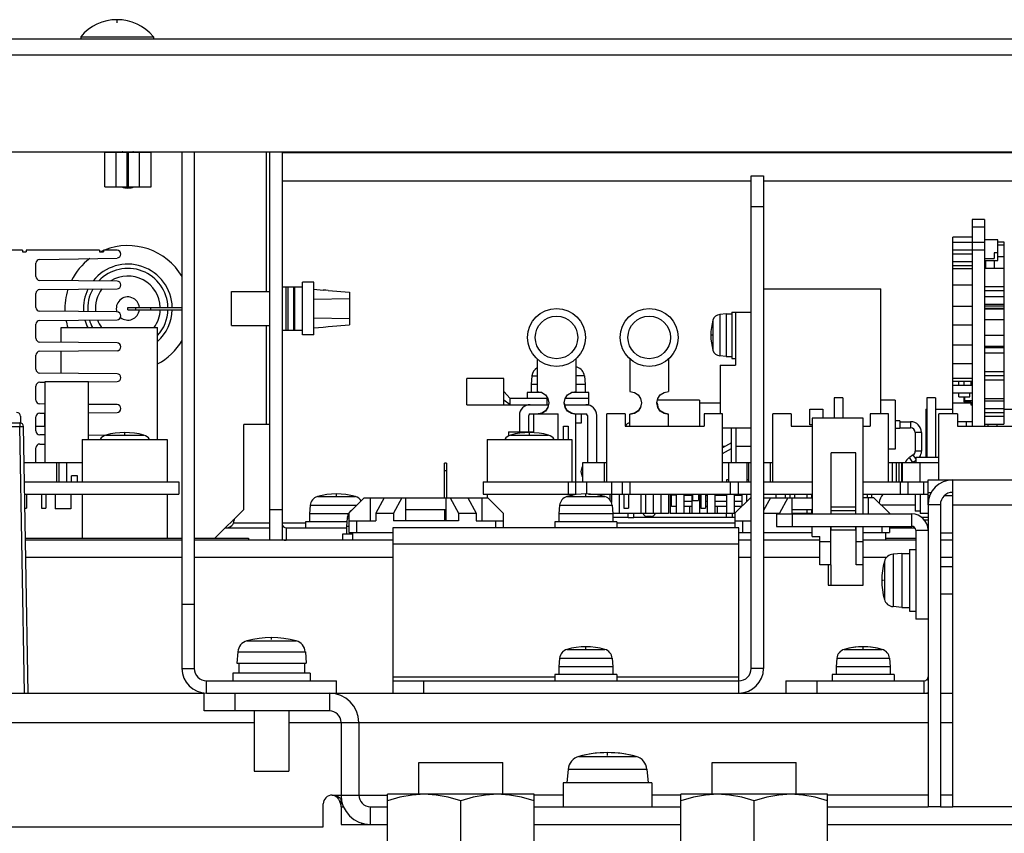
# Model space of a CAD drawing. Extents: x 29 to 422, y -226 to 287.
# Tile 39 of 63: x 170 to 183, y 67 to 78. Entities that reach past the tile are written whole.
import ezdxf

# ---------------------------------------------------------------- set-up
doc = ezdxf.new("R2010")
doc.units = 0
doc.header["$LTSCALE"] = 23.1
for name, color, linetype in [('ALL_AXIS', 7, 'CONTINUOUS'), ('ALL_CURVE', 7, 'CONTINUOUS'), ('ALL_FEATURES', 7, 'CONTINUOUS'), ('LAY0001', 7, 'CONTINUOUS'), ('LAY0002', 7, 'CONTINUOUS'), ('LAY0004', 7, 'CONTINUOUS'), ('LAY0006-1', 7, 'CONTINUOUS'), ('LAY0006-2', 7, 'CONTINUOUS')]:
    doc.layers.add(name, color=color, linetype=linetype)

msp = doc.modelspace()

# ---------------------------------------------------------------- linework, layer by layer
at = {"layer": 'ALL_AXIS', "color": 7, "linetype": 'CONTINUOUS'}
for p, q in [((174.43, 71.482), (174.42, 71.37)), ((174.37, 71.27), (174.37, 71.19)), ((174.5, 71.27), (174.37, 71.27)), ((174.42, 71.37), (174.42, 71.27)), ((174.45, 71.37), (174.42, 71.37)), ((180.77, 69.662), (180.76, 69.55)), ((181.451, 69.662), (181.46, 69.55)), ((180.76, 69.55), (180.76, 69.45)), ((181.46, 69.55), (180.76, 69.55)), ((181.46, 69.55), (181.46, 69.45)), ((180.71, 69.45), (180.71, 69.37)), ((181.51, 69.45), (180.71, 69.45)), ((181.51, 69.45), (181.51, 69.37)), ((177.291, 68.224), (177.275, 68.05)), ((178.31, 68.224), (178.325, 68.05)), ((177.225, 68.05), (177.225, 67.74)), ((178.375, 68.05), (177.225, 68.05)), ((178.375, 68.05), (178.375, 67.74))]:
    msp.add_line(p, q, dxfattribs=at)
at = {"layer": 'ALL_AXIS', "color": 9, "linetype": 'CONTINUOUS'}
for p, q in [((174.43, 71.482), (174.45, 71.482)), ((180.864, 69.776), (181.357, 69.776)), ((180.77, 69.662), (181.451, 69.662)), ((177.429, 68.39), (178.171, 68.39)), ((177.291, 68.224), (178.31, 68.224))]:
    msp.add_line(p, q, dxfattribs=at)
at = {"layer": 'ALL_AXIS', "color": 7, "linetype": 'CONTINUOUS'}
for centre, radius, start, end in [((174.56, 71.471), 0.13, 147.5906, 175), ((174.56, 71.471), 0.13, 124.6388, 142.5753), ((180.9, 69.651), 0.13, 105.8809, 175), ((181.11, 68.91), 0.9, 74.1191, 105.8809), ((181.321, 69.651), 0.13, 5, 74.1191), ((177.48, 68.207), 0.19, 105.3625, 175), ((177.8, 67.04), 1.4, 74.6375, 105.3625), ((178.121, 68.207), 0.19, 5, 74.6375)]:
    msp.add_arc(centre, radius, start, end, dxfattribs=at)
at = {"layer": 'ALL_CURVE', "color": 40, "linetype": 'CONTINUOUS'}
for p, q in [((181.11, 69.785), (181.11, 69.81)), ((177.8, 68.404), (177.8, 68.44))]:
    msp.add_line(p, q, dxfattribs=at)
for centre, radius, start, end in [((181.11, 68.91), 0.9, 76.5066, 103.4934), ((177.8, 67.04), 1.4, 76.9971, 103.0029)]:
    msp.add_arc(centre, radius, start, end, dxfattribs=at)
at = {"layer": 'ALL_FEATURES', "color": 9, "linetype": 'CONTINUOUS'}
for p, q in [((173.59, 76.21), (183.139, 76.21)), ((179.5, 71.14), (175.02, 71.14)), ((179.82, 69.53), (179.66, 69.53)), ((175.02, 69.42), (177.12, 69.42)), ((177.92, 69.42), (179.5, 69.42)), ((179.5, 69.21), (179.5, 69.37))]:
    msp.add_line(p, q, dxfattribs=at)
at = {"layer": 'ALL_FEATURES', "color": 7, "linetype": 'CONTINUOUS'}
for p, q in [((179.66, 69.53), (179.66, 75.91)), ((179.66, 75.91), (179.82, 75.91)), ((179.66, 75.51), (179.82, 75.51)), ((175.02, 71.35), (175.02, 69.21)), ((179.5, 71.35), (175.02, 71.35)), ((179.5, 69.37), (179.5, 71.35)), ((175.02, 69.37), (179.5, 69.37)), ((175.42, 69.37), (175.42, 69.21))]:
    msp.add_line(p, q, dxfattribs=at)
at = {"layer": 'ALL_FEATURES', "color": 3, "linetype": 'CONTINUOUS'}
for p, q in [((179.82, 75.91), (179.82, 69.53)), ((175.04, 69.21), (179.5, 69.21))]:
    msp.add_line(p, q, dxfattribs=at)
msp.add_arc((179.5, 69.53), 0.32, 270, 360, dxfattribs=at)
at = {"layer": 'ALL_FEATURES', "color": 7, "linetype": 'CONTINUOUS'}
msp.add_arc((179.5, 69.53), 0.16, 270, 360, dxfattribs=at)
at = {"layer": 'LAY0001', "color": 7, "linetype": 'CONTINUOUS'}
for p, q in [((205, 77.68), (137.9, 77.68)), ((137.69, 76.22), (205.21, 76.22))]:
    msp.add_line(p, q, dxfattribs=at)
at = {"layer": 'LAY0001', "color": 9, "linetype": 'CONTINUOUS'}
msp.add_line((204.911, 77.47), (137.99, 77.47), dxfattribs=at)
at = {"layer": 'LAY0002', "color": 7, "linetype": 'CONTINUOUS'}
for p, q in [((171.29, 75.765), (171.29, 76.215)), ((171.29, 76.215), (171.89, 76.215)), ((171.89, 75.765), (171.89, 76.215)), ((173.43, 71.19), (173.43, 76.22)), ((171.29, 75.765), (171.89, 75.765)), ((182.52, 75.345), (182.52, 72.665)), ((182.68, 75.345), (182.52, 75.345)), ((182.68, 75.345), (182.68, 72.665)), ((182.68, 75.245), (182.52, 75.245)), ((182.27, 74.745), (182.27, 75.115)), ((182.52, 75.115), (182.27, 75.115)), ((182.68, 75.045), (182.27, 75.045)), ((182.855, 75.08), (182.68, 75.08)), ((182.855, 74.81), (182.855, 75.08)), ((182.855, 75.055), (182.93, 75.055)), ((182.855, 75.015), (182.93, 75.015)), ((182.93, 75.055), (182.93, 72.695)), ((170.225, 74.945), (170.05, 74.945)), ((170.225, 74.945), (170.225, 74.925)), ((170.225, 74.925), (170.275, 74.925)), ((170.275, 74.945), (170.275, 74.925)), ((171.225, 74.945), (170.275, 74.945)), ((170.45, 74.827), (171.451, 74.844)), ((171.225, 74.945), (171.225, 74.925)), ((171.225, 74.925), (171.275, 74.925)), ((171.275, 74.945), (171.275, 74.925)), ((171.45, 74.945), (171.275, 74.945)), ((182.52, 74.945), (182.27, 74.945)), ((182.52, 74.895), (182.27, 74.895)), ((182.68, 74.84), (182.805, 74.84)), ((182.805, 74.91), (182.805, 74.84)), ((182.855, 74.91), (182.805, 74.91)), ((182.855, 74.865), (182.93, 74.865)), ((170.4, 74.605), (170.4, 74.777)), ((182.52, 74.795), (182.27, 74.795)), ((182.27, 72.825), (182.27, 74.745)), ((182.52, 74.745), (182.27, 74.745)), ((182.52, 74.706), (182.27, 74.706)), ((182.68, 74.81), (182.855, 74.81)), ((182.68, 74.715), (182.93, 74.715)), ((182.695, 74.81), (182.695, 74.715)), ((182.81, 74.715), (182.81, 74.81)), ((171.45, 74.546), (170.45, 74.555)), ((173.59, 74.47), (173.85, 74.47)), ((173.75, 73.91), (173.75, 74.47)), ((173.85, 73.85), (173.85, 74.53)), ((174, 74.53), (173.85, 74.53)), ((174, 73.85), (174, 74.53)), ((182.52, 74.491), (182.27, 74.491)), ((182.68, 74.475), (182.93, 74.475)), ((170.4, 74.205), (170.4, 74.386)), ((170.45, 74.436), (171.45, 74.445)), ((172.93, 73.97), (172.93, 74.41)), ((172.93, 74.41), (173.43, 74.41)), ((174, 74.44), (174.12, 74.43)), ((174.12, 74.43), (174.12, 74.43)), ((174.184, 74.424), (174.46, 74.4)), ((174.46, 74.4), (174.46, 73.98)), ((179.82, 74.445), (181.34, 74.445)), ((181.34, 72.825), (181.34, 74.445)), ((182.68, 74.425), (182.93, 74.425)), ((182.68, 74.345), (182.93, 74.345)), ((171.59, 74.175), (171.59, 74.205)), ((171.59, 74.205), (172.29, 74.205)), ((171.69, 74.205), (171.69, 74.175)), ((171.885, 74.205), (171.885, 74.175)), ((182.52, 74.215), (182.27, 74.215)), ((182.68, 74.245), (182.93, 74.245)), ((182.68, 74.225), (182.93, 74.225)), ((182.68, 74.195), (182.93, 74.195)), ((171.45, 74.146), (170.45, 74.155)), ((171.59, 74.175), (172.29, 74.175)), ((179.338, 74.12), (179.253, 74.113)), ((179.338, 74.12), (179.338, 73.57)), ((179.338, 74.12), (179.408, 74.12)), ((179.408, 74.145), (179.408, 73.545)), ((179.408, 74.145), (179.66, 74.145)), ((179.458, 74.145), (179.458, 73.455)), ((182.68, 74.187), (182.93, 74.187)), ((170.4, 73.805), (170.4, 73.986)), ((170.45, 74.036), (171.45, 74.045)), ((170.725, 73.752), (170.725, 73.945)), ((170.726, 73.945), (171.975, 73.945)), ((171.975, 72.495), (171.975, 73.945)), ((172.93, 73.97), (173.43, 73.97)), ((174, 73.94), (174.12, 73.951)), ((174.12, 73.951), (174.12, 73.951)), ((174.184, 73.956), (174.46, 73.98)), ((182.52, 73.975), (182.27, 73.975)), ((182.68, 74.047), (182.93, 74.047)), ((173.59, 73.91), (173.85, 73.91)), ((174, 73.85), (173.85, 73.85)), ((182.68, 73.844), (182.93, 73.844)), ((171.45, 73.746), (170.45, 73.755)), ((182.52, 73.715), (182.27, 73.715)), ((182.68, 73.704), (182.93, 73.704)), ((182.68, 73.685), (182.93, 73.685)), ((170.4, 73.405), (170.4, 73.586)), ((170.45, 73.636), (171.45, 73.645)), ((170.725, 73.352), (170.725, 73.638)), ((179.338, 73.57), (179.253, 73.578)), ((179.338, 73.57), (179.408, 73.57)), ((182.68, 73.615), (182.93, 73.615)), ((176.89, 73.536), (176.89, 73.117)), ((177.39, 73.536), (177.39, 73.117)), ((178.09, 73.536), (178.09, 73.117)), ((178.59, 73.536), (178.59, 73.117)), ((179.258, 73.455), (179.258, 72.825)), ((179.258, 73.455), (179.458, 73.455)), ((179.408, 73.545), (179.458, 73.545)), ((182.52, 73.475), (182.27, 73.475)), ((171.45, 73.346), (170.45, 73.355)), ((176.82, 73.317), (176.81, 73.205)), ((177.501, 73.317), (177.51, 73.205)), ((182.68, 73.375), (182.93, 73.375)), ((182.68, 73.325), (182.93, 73.325)), ((170.4, 73.005), (170.4, 73.186)), ((170.45, 73.236), (170.521, 73.236)), ((170.521, 72.195), (170.521, 73.245)), ((170.521, 73.245), (171.08, 73.245)), ((171.08, 72.495), (171.08, 73.245)), ((171.08, 73.241), (171.45, 73.245)), ((175.98, 72.945), (175.98, 73.285)), ((176.46, 73.285), (175.98, 73.285)), ((176.46, 72.945), (176.46, 73.285)), ((176.81, 73.205), (176.81, 73.105)), ((176.89, 73.205), (176.81, 73.205)), ((177.51, 73.205), (177.39, 73.205)), ((177.51, 73.205), (177.51, 73.105)), ((182.52, 73.284), (182.27, 73.284)), ((182.52, 73.246), (182.27, 73.246)), ((182.52, 73.195), (182.27, 73.195)), ((182.35, 73.195), (182.35, 73.246)), ((182.413, 73.246), (182.413, 73.195)), ((182.506, 73.246), (182.506, 73.195)), ((182.68, 73.265), (182.93, 73.265)), ((176.54, 73.025), (176.46, 73.115)), ((176.76, 73.105), (176.76, 73.025)), ((176.948, 73.105), (176.76, 73.105)), ((177.56, 73.105), (177.333, 73.105)), ((177.56, 72.945), (177.56, 73.105)), ((182.52, 73.095), (182.27, 73.095)), ((182.35, 73.045), (182.35, 73.095)), ((182.49, 73.045), (182.49, 73.095)), ((170.521, 72.954), (170.45, 72.955)), ((171.45, 72.946), (171.08, 72.949)), ((175.98, 72.945), (177.035, 72.945)), ((176.54, 72.945), (176.46, 73.002)), ((176.54, 72.945), (176.54, 73.025)), ((177.029, 73.025), (176.54, 73.025)), ((177.241, 72.968), (177.252, 72.915)), ((177.246, 72.945), (177.56, 72.945)), ((177.56, 73.025), (177.252, 73.025)), ((178.441, 72.968), (178.452, 72.915)), ((178.993, 73.003), (178.447, 73.003)), ((178.993, 73.003), (178.993, 72.665)), ((179.258, 72.965), (178.993, 72.965)), ((180.733, 73.035), (180.733, 72.77)), ((180.847, 73.035), (180.733, 73.035)), ((180.847, 73.035), (180.847, 72.77)), ((181.523, 73.003), (181.34, 73.003)), ((181.523, 73.003), (181.523, 72.368)), ((181.933, 73.035), (181.933, 72.265)), ((182.047, 73.035), (181.933, 73.035)), ((182.047, 73.035), (182.047, 72.265)), ((182.506, 72.965), (182.27, 72.965)), ((182.35, 73.045), (182.49, 73.045)), ((182.413, 73.045), (182.413, 72.981)), ((182.413, 72.981), (182.506, 72.981)), ((182.428, 72.995), (182.428, 73.045)), ((182.52, 72.995), (182.428, 72.995)), ((182.506, 72.981), (182.506, 72.945)), ((182.506, 72.945), (182.52, 72.945)), ((182.68, 73.025), (182.93, 73.025)), ((182.68, 72.995), (182.93, 72.995)), ((170.2, 72.795), (170.2, 72.709)), ((170.45, 72.836), (170.521, 72.836)), ((170.51, 72.825), (170.51, 72.665)), ((170.521, 72.825), (170.51, 72.825)), ((171.08, 72.841), (171.45, 72.845)), ((176.66, 72.805), (176.66, 72.595)), ((176.78, 72.595), (176.78, 72.805)), ((176.8, 72.825), (177.16, 72.825)), ((176.84, 72.825), (176.84, 72.595)), ((177.16, 72.495), (177.16, 72.825)), ((177.378, 72.825), (177.52, 72.825)), ((177.39, 71.785), (177.39, 72.823)), ((177.458, 72.825), (177.458, 72.705)), ((177.54, 72.805), (177.54, 72.195)), ((177.66, 72.195), (177.66, 72.805)), ((177.79, 71.945), (177.79, 72.825)), ((178.03, 72.825), (177.79, 72.825)), ((178.03, 72.825), (178.03, 72.665)), ((178.09, 72.665), (178.09, 72.823)), ((178.59, 72.665), (178.59, 72.823)), ((179.05, 72.825), (179.05, 72.665)), ((179.29, 72.825), (179.05, 72.825)), ((179.29, 71.945), (179.29, 72.825)), ((179.94, 71.945), (179.94, 72.825)), ((180.18, 72.825), (179.94, 72.825)), ((180.18, 72.825), (180.18, 72.665)), ((180.42, 72.685), (180.42, 72.885)), ((180.42, 72.885), (180.59, 72.885)), ((180.59, 72.885), (180.59, 72.77)), ((181.2, 72.825), (181.2, 72.665)), ((181.44, 72.825), (181.2, 72.825)), ((181.44, 71.945), (181.44, 72.825)), ((181.92, 72.885), (181.92, 72.265)), ((181.92, 72.885), (181.933, 72.885)), ((182.047, 72.885), (182.27, 72.885)), ((182.09, 71.97), (182.09, 72.825)), ((182.33, 72.825), (182.09, 72.825)), ((182.33, 72.825), (182.33, 72.665)), ((182.68, 72.895), (182.93, 72.895)), ((182.68, 72.845), (182.93, 72.845)), ((182.68, 72.795), (182.93, 72.795)), ((182.93, 72.885), (183.121, 72.885)), ((170.4, 72.605), (170.4, 72.786)), ((170.4, 72.665), (170.51, 72.665)), ((173.09, 71.59), (173.09, 72.69)), ((173.43, 72.69), (173.09, 72.69)), ((177.23, 72.495), (177.23, 72.669)), ((177.23, 72.669), (177.29, 72.669)), ((177.29, 72.669), (177.29, 72.495)), ((177.458, 72.705), (177.39, 72.705)), ((178.03, 72.665), (179.05, 72.665)), ((178.19, 72.665), (178.19, 72.669)), ((178.19, 72.669), (178.25, 72.669)), ((178.25, 72.669), (178.25, 72.665)), ((178.43, 72.665), (178.43, 72.669)), ((178.43, 72.669), (178.49, 72.669)), ((178.49, 72.669), (178.49, 72.665)), ((180.18, 72.665), (180.45, 72.665)), ((180.45, 72.685), (180.42, 72.685)), ((181.11, 72.665), (181.2, 72.665)), ((181.583, 72.735), (181.523, 72.735)), ((181.583, 72.735), (181.583, 72.635)), ((181.583, 72.725), (181.725, 72.725)), ((182.52, 72.725), (182.33, 72.725)), ((182.33, 72.665), (183.1, 72.665)), ((182.443, 72.725), (182.443, 72.665)), ((182.68, 72.695), (182.93, 72.695)), ((182.725, 72.695), (182.725, 72.665)), ((182.839, 72.695), (182.839, 72.665)), ((170.521, 72.554), (170.45, 72.555)), ((171.297, 72.547), (171.08, 72.549)), ((176.52, 72.595), (176.52, 72.539)), ((176.52, 72.595), (176.84, 72.595)), ((179.29, 72.645), (179.66, 72.645)), ((179.404, 72.195), (179.404, 72.645)), ((179.468, 72.195), (179.468, 72.645)), ((181.583, 72.635), (181.523, 72.635)), ((181.583, 72.645), (181.725, 72.645)), ((181.785, 72.585), (181.785, 72.345)), ((181.865, 72.585), (181.865, 72.345)), ((170.45, 72.436), (170.521, 72.436)), ((171, 72.495), (171, 71.945)), ((171, 72.495), (172.1, 72.495)), ((172.1, 72.495), (172.1, 71.945)), ((176.24, 72.495), (176.24, 71.945)), ((176.24, 72.495), (177.34, 72.495)), ((177.34, 72.495), (177.34, 71.945)), ((179.404, 72.451), (179.29, 72.385)), ((170.4, 72.195), (170.4, 72.386)), ((179.325, 72.405), (179.29, 72.405)), ((179.29, 72.312), (179.404, 72.377)), ((179.66, 72.405), (179.468, 72.405)), ((181.523, 72.368), (181.44, 72.368)), ((181.758, 72.295), (181.708, 72.262)), ((170.248, 72.195), (171, 72.195)), ((170.67, 71.945), (170.67, 72.195)), ((170.7, 71.945), (170.7, 72.195)), ((170.8, 71.945), (170.8, 72.195)), ((175.69, 71.74), (175.69, 72.19)), ((175.715, 72.19), (175.69, 72.19)), ((177.48, 71.945), (177.48, 72.195)), ((177.48, 72.195), (177.79, 72.195)), ((177.76, 71.945), (177.76, 72.195)), ((179.29, 72.195), (179.66, 72.195)), ((179.37, 71.945), (179.37, 72.195)), ((179.61, 71.945), (179.61, 72.195)), ((179.63, 71.945), (179.63, 72.195)), ((179.82, 72.195), (179.94, 72.195)), ((179.91, 71.945), (179.91, 72.195)), ((181.44, 72.195), (182.09, 72.195)), ((181.49, 71.945), (181.49, 72.195)), ((181.54, 71.945), (181.54, 72.195)), ((181.575, 71.945), (181.575, 72.195)), ((181.613, 71.945), (181.613, 72.195)), ((181.62, 71.945), (181.62, 72.195)), ((181.795, 72.224), (181.752, 72.195)), ((181.795, 72.195), (181.795, 72.265)), ((181.795, 72.265), (182.09, 72.265)), ((181.85, 71.945), (181.85, 72.195)), ((170.253, 71.945), (172.25, 71.945)), ((170.86, 71.945), (170.86, 72.025)), ((170.94, 72.025), (170.86, 72.025)), ((170.94, 71.945), (170.94, 72.025)), ((172.25, 71.945), (172.25, 71.785)), ((176.19, 71.945), (176.19, 71.785)), ((176.19, 71.945), (179.66, 71.945)), ((177.53, 71.945), (177.53, 71.79)), ((177.85, 71.945), (177.85, 71.677)), ((177.99, 71.945), (177.99, 71.785)), ((179.34, 71.971), (179.34, 71.945)), ((179.37, 71.971), (179.34, 71.971)), ((179.49, 71.945), (179.49, 71.785)), ((179.63, 71.971), (179.61, 71.971)), ((179.82, 71.945), (180.45, 71.945)), ((181.11, 71.945), (181.95, 71.945)), ((181.69, 71.945), (181.69, 71.785)), ((181.89, 71.945), (181.89, 71.785)), ((170.255, 71.785), (172.25, 71.785)), ((170.28, 71.785), (170.28, 71.605)), ((170.47, 71.785), (170.47, 71.605)), ((170.53, 71.785), (170.53, 71.605)), ((170.65, 71.785), (170.65, 71.595)), ((170.85, 71.785), (170.85, 71.595)), ((171, 71.785), (171, 71.215)), ((172.1, 71.785), (172.1, 71.215)), ((176.19, 71.785), (177.39, 71.785)), ((176.24, 71.785), (176.24, 71.74)), ((177.34, 71.785), (177.34, 71.765)), ((177.556, 71.785), (179.66, 71.785)), ((177.83, 71.785), (177.83, 71.711)), ((177.95, 71.785), (177.95, 71.535)), ((178.01, 71.785), (178.01, 71.605)), ((178.07, 71.785), (178.07, 71.605)), ((178.23, 71.785), (178.23, 71.535)), ((178.29, 71.785), (178.29, 71.535)), ((178.39, 71.785), (178.39, 71.535)), ((178.49, 71.785), (178.49, 71.535)), ((178.59, 71.785), (178.59, 71.535)), ((178.61, 71.785), (178.61, 71.535)), ((178.63, 71.626), (178.63, 71.775)), ((178.69, 71.775), (178.63, 71.775)), ((178.69, 71.785), (178.69, 71.535)), ((178.79, 71.785), (178.79, 71.535)), ((178.89, 71.785), (178.89, 71.535)), ((178.9, 71.785), (178.9, 71.705)), ((178.98, 71.785), (178.98, 71.705)), ((178.99, 71.785), (178.99, 71.535)), ((179.01, 71.785), (179.01, 71.605)), ((179.07, 71.785), (179.07, 71.605)), ((179.09, 71.785), (179.09, 71.535)), ((179.19, 71.785), (179.19, 71.535)), ((179.34, 71.785), (179.34, 71.535)), ((179.44, 71.785), (179.44, 71.535)), ((179.54, 71.785), (179.54, 71.63)), ((179.6, 71.785), (179.6, 71.69)), ((179.82, 71.785), (180.45, 71.785)), ((179.98, 71.785), (179.98, 71.74)), ((180.1, 71.785), (180.1, 71.74)), ((180.16, 71.785), (180.16, 71.74)), ((180.22, 71.785), (180.22, 71.74)), ((180.38, 71.785), (180.38, 71.74)), ((180.44, 71.785), (180.44, 71.74)), ((181.11, 71.785), (181.95, 71.785)), ((181.16, 71.785), (181.16, 71.74)), ((181.22, 71.785), (181.22, 71.74)), ((181.785, 71.785), (181.785, 71.565)), ((181.85, 71.785), (181.85, 71.535)), ((174.65, 71.74), (174.45, 71.54)), ((174.65, 71.74), (176.25, 71.74)), ((174.728, 71.74), (174.728, 71.44)), ((174.909, 71.74), (174.8, 71.54)), ((175.136, 71.74), (175.028, 71.54)), ((175.19, 71.44), (175.19, 71.74)), ((175.71, 71.44), (175.71, 71.74)), ((175.765, 71.74), (175.873, 71.54)), ((175.992, 71.74), (176.1, 71.54)), ((176.173, 71.74), (176.173, 71.44)), ((176.25, 71.74), (176.45, 71.54)), ((178.89, 71.768), (178.79, 71.768)), ((178.89, 71.692), (178.79, 71.692)), ((178.9, 71.705), (178.98, 71.705)), ((179.01, 71.768), (178.99, 71.768)), ((179.01, 71.692), (178.99, 71.692)), ((179.09, 71.768), (179.07, 71.768)), ((179.09, 71.692), (179.07, 71.692)), ((179.34, 71.768), (179.19, 71.768)), ((179.34, 71.692), (179.19, 71.692)), ((179.54, 71.768), (179.44, 71.768)), ((179.54, 71.692), (179.44, 71.692)), ((179.65, 71.74), (179.45, 71.54)), ((179.65, 71.74), (179.66, 71.74)), ((179.909, 71.74), (179.82, 71.577)), ((179.82, 71.74), (180.45, 71.74)), ((180.136, 71.74), (180.028, 71.54)), ((180.19, 71.53), (180.19, 71.74)), ((180.44, 71.768), (180.45, 71.768)), ((181.25, 71.74), (181.11, 71.74)), ((181.173, 71.74), (181.173, 71.53)), ((181.25, 71.74), (181.45, 71.54)), ((170.259, 71.605), (170.28, 71.605)), ((170.47, 71.605), (170.53, 71.605)), ((170.85, 71.595), (170.65, 71.595)), ((172.715, 71.215), (173.09, 71.59)), ((173.43, 71.59), (173.59, 71.59)), ((173.95, 71.642), (173.94, 71.53)), ((173.94, 71.53), (173.94, 71.43)), ((174.444, 71.53), (173.94, 71.53)), ((174.45, 71.54), (174.45, 71.29)), ((174.8, 71.54), (174.8, 71.44)), ((174.8, 71.54), (175.028, 71.54)), ((175.028, 71.54), (175.028, 71.44)), ((175.19, 71.59), (175.71, 71.59)), ((175.69, 71.59), (175.69, 71.44)), ((175.873, 71.54), (175.873, 71.44)), ((175.873, 71.54), (176.1, 71.54)), ((176.1, 71.54), (176.1, 71.44)), ((176.45, 71.54), (176.45, 71.35)), ((178.59, 71.535), (177.87, 71.535)), ((178.01, 71.605), (178.07, 71.605)), ((178.068, 71.485), (178.068, 71.535)), ((178.143, 71.485), (178.143, 71.535)), ((179.45, 71.535), (178.61, 71.535)), ((178.69, 71.626), (178.63, 71.626)), ((178.89, 71.626), (178.79, 71.626)), ((178.86, 71.626), (178.86, 71.535)), ((179.01, 71.626), (178.99, 71.626)), ((179.01, 71.605), (179.07, 71.605)), ((179.09, 71.626), (179.07, 71.626)), ((179.34, 71.626), (179.19, 71.626)), ((179.22, 71.626), (179.22, 71.535)), ((179.338, 71.535), (179.338, 71.485)), ((179.413, 71.535), (179.413, 71.485)), ((179.536, 71.626), (179.44, 71.626)), ((179.45, 71.54), (179.45, 71.35)), ((179.52, 71.626), (179.52, 71.61)), ((179.82, 71.54), (180.028, 71.54)), ((180.028, 71.54), (180.028, 71.53)), ((180.19, 71.59), (180.45, 71.59)), ((180.45, 71.535), (180.19, 71.535)), ((180.38, 71.59), (180.38, 71.535)), ((180.44, 71.59), (180.44, 71.535)), ((181.45, 71.54), (181.45, 71.53)), ((181.85, 71.565), (181.785, 71.565)), ((181.95, 71.535), (181.85, 71.535)), ((172.965, 71.465), (172.965, 71.45)), ((173.89, 71.43), (173.89, 71.35)), ((174.426, 71.43), (173.89, 71.43)), ((174.45, 71.44), (174.8, 71.44)), ((175.873, 71.44), (175.028, 71.44)), ((176.1, 71.44), (176.45, 71.44)), ((178.068, 71.485), (178.143, 71.485)), ((178.37, 71.497), (178.31, 71.497)), ((179.413, 71.485), (179.338, 71.485)), ((179.45, 71.44), (179.66, 71.44)), ((172.85, 71.35), (173.43, 71.35)), ((174.45, 71.29), (175.02, 71.29)), ((174.5, 71.29), (174.5, 71.19)), ((179.5, 71.29), (179.66, 71.29)), ((179.82, 71.29), (180.45, 71.29)), ((181.11, 71.29), (181.45, 71.29)), ((181.4, 71.29), (181.4, 71.19)), ((181.45, 71.37), (181.45, 71.29)), ((181.45, 71.35), (181.779, 71.35)), ((173.15, 71.215), (173.15, 71.19))]:
    msp.add_line(p, q, dxfattribs=at)
at = {"layer": 'LAY0002', "color": 9, "linetype": 'CONTINUOUS'}
for p, q in [((171.44, 75.765), (171.44, 76.215)), ((171.583, 75.765), (171.583, 76.215)), ((171.598, 75.765), (171.598, 76.215)), ((171.74, 75.765), (171.74, 76.215)), ((173.38, 76.22), (173.38, 74.41)), ((179.66, 75.84), (173.59, 75.84)), ((183.146, 75.84), (179.82, 75.84)), ((182.68, 74.945), (182.52, 74.945)), ((173.64, 73.91), (173.64, 74.47)), ((173.666, 73.91), (173.666, 74.47)), ((173.741, 73.91), (173.741, 74.47)), ((174, 74.31), (174.46, 74.32)), ((174, 74.07), (174.46, 74.06)), ((179.253, 74.113), (179.253, 73.578)), ((173.38, 73.97), (173.38, 72.69)), ((179.166, 74.041), (179.166, 73.649)), ((177.407, 73.431), (177.39, 73.431)), ((176.82, 73.317), (176.89, 73.317)), ((177.501, 73.317), (177.39, 73.317)), ((177.021, 72.945), (177.021, 73.025)), ((181.725, 72.725), (181.725, 72.645)), ((171.304, 72.551), (171.797, 72.551)), ((176.544, 72.551), (177.037, 72.551)), ((181.865, 72.585), (181.785, 72.585)), ((181.795, 72.238), (181.758, 72.295)), ((181.865, 72.345), (181.785, 72.345)), ((181.752, 72.195), (181.708, 72.262)), ((175.715, 72.09), (175.69, 72.09)), ((177.29, 71.945), (177.29, 71.785)), ((178.09, 71.945), (178.09, 71.785)), ((179.39, 71.945), (179.39, 71.785)), ((181.59, 71.945), (181.59, 71.785)), ((174.044, 71.756), (174.537, 71.756)), ((181.34, 71.65), (181.785, 71.65)), ((173.95, 71.642), (174.552, 71.642)), ((172.965, 71.45), (172.95, 71.45)), ((173.43, 71.41), (172.955, 71.41)), ((173.89, 71.41), (173.59, 71.41)), ((174.55, 71.44), (174.55, 71.29)), ((176.35, 71.44), (176.35, 71.35)), ((179.45, 71.41), (177.92, 71.41)), ((179.55, 71.44), (179.55, 71.29)), ((181.95, 71.45), (181.904, 71.45)), ((173.59, 71.358), (173.602, 71.368)), ((173.64, 71.35), (173.64, 71.19)), ((181.35, 71.37), (181.35, 71.29)), ((170.27, 70.97), (172.29, 70.97)), ((172.45, 70.97), (175.02, 70.97)), ((179.5, 70.97), (179.66, 70.97)), ((179.82, 70.97), (180.55, 70.97)), ((181.11, 70.97), (181.418, 70.97)), ((182.11, 70.97), (182.27, 70.97))]:
    msp.add_line(p, q, dxfattribs=at)
at = {"layer": 'LAY0002', "color": 3, "linetype": 'CONTINUOUS'}
for p, q in [((173.59, 76.22), (173.59, 71.19)), ((175.715, 72.19), (175.715, 71.74)), ((173.64, 71.35), (174.42, 71.35)), ((170.265, 71.215), (172.29, 71.215)), ((172.29, 71.19), (170.266, 71.19)), ((172.45, 71.215), (173.15, 71.215)), ((175.02, 71.19), (172.45, 71.19)), ((179.66, 71.19), (179.5, 71.19)), ((180.55, 71.19), (179.82, 71.19)), ((181.79, 71.19), (181.11, 71.19)), ((181.4, 71.215), (181.79, 71.215)), ((182.27, 71.19), (182.11, 71.19))]:
    msp.add_line(p, q, dxfattribs=at)
at = {"layer": 'LAY0002', "color": 40, "linetype": 'CONTINUOUS'}
for p, q in [((179.161, 73.845), (179.138, 73.845)), ((171.55, 72.56), (171.55, 72.585)), ((176.79, 72.56), (176.79, 72.585)), ((174.29, 71.765), (174.29, 71.79))]:
    msp.add_line(p, q, dxfattribs=at)
at = {"layer": 'LAY0002', "color": 4, "linetype": 'CONTINUOUS'}
for p, q in [((178.068, 71.485), (177.87, 71.485)), ((179.338, 71.485), (178.143, 71.485)), ((179.45, 71.485), (179.413, 71.485)), ((181.95, 71.485), (181.869, 71.485))]:
    msp.add_line(p, q, dxfattribs=at)
at = {"layer": 'LAY0002', "color": 7, "linetype": 'CONTINUOUS'}
for points in [[(174.184, 74.424), (174.153, 74.427), (174.12, 74.43)], [(174.12, 73.951), (174.153, 73.954), (174.184, 73.956)], [(176.89, 73.117), (176.948, 73.105), (176.996, 73.073), (177.029, 73.025), (177.04, 72.967)], [(177.24, 72.967), (177.252, 73.025), (177.284, 73.073), (177.333, 73.105), (177.39, 73.117)], [(178.09, 73.117), (178.148, 73.105), (178.196, 73.073), (178.229, 73.025), (178.24, 72.967)], [(178.44, 72.967), (178.452, 73.025), (178.484, 73.073), (178.533, 73.105), (178.59, 73.117)], [(177.039, 72.968), (177.029, 72.915), (176.996, 72.866), (176.948, 72.834), (176.903, 72.825)], [(177.04, 72.967), (177.029, 72.91), (176.996, 72.862), (176.948, 72.829), (176.927, 72.825)], [(177.39, 72.818), (177.333, 72.829), (177.284, 72.862), (177.252, 72.91), (177.24, 72.967)], [(178.239, 72.968), (178.229, 72.915), (178.196, 72.866), (178.148, 72.834), (178.09, 72.823)], [(178.24, 72.967), (178.229, 72.91), (178.196, 72.862), (178.148, 72.829), (178.09, 72.818)], [(178.59, 72.818), (178.533, 72.829), (178.484, 72.862), (178.452, 72.91), (178.44, 72.967)], [(177.39, 72.823), (177.333, 72.834), (177.284, 72.866), (177.252, 72.915)], [(178.59, 72.823), (178.533, 72.834), (178.484, 72.866), (178.452, 72.915)], [(178.264, 71.535), (178.267, 71.522), (178.285, 71.504), (178.31, 71.497)], [(178.37, 71.497), (178.395, 71.504), (178.414, 71.522), (178.417, 71.535)]]:
    msp.add_lwpolyline(points, dxfattribs=at)
for centre in [(177.14, 73.816), (178.34, 73.816)]:
    msp.add_circle(centre, 0.375, dxfattribs=at)
at = {"layer": 'LAY0002', "color": 9, "linetype": 'CONTINUOUS'}
for centre in [(177.14, 73.816), (178.34, 73.816)]:
    msp.add_circle(centre, 0.275, dxfattribs=at)
at = {"layer": 'LAY0002', "color": 7, "linetype": 'CONTINUOUS'}
for centre, radius, start, end in [((171.59, 75.99), 0.24, 105.685, 109.8142), ((171.59, 75.99), 0.24, 70.1858, 74.315), ((171.59, 75.99), 0.24, 250.1858, 289.8142), ((171.59, 74.19), 0.815, 30.5536, 111.8075), ((171.59, 74.19), 0.815, 127.2359, 153.6579), ((171.59, 74.19), 0.815, 112.8004, 115.3473), ((171.45, 74.895), 0.0504, 271, 90), ((170.45, 74.777), 0.05, 91, 180), ((171.59, 74.19), 0.575, 1.4948, 141.3448), ((171.59, 74.19), 0.52, 1.653, 136.3876), ((170.45, 74.605), 0.05, 180, 269.4791), ((171.45, 74.495), 0.0505, 270.5209, 89.4791), ((170.45, 74.386), 0.05, 90.5209, 180), ((171.59, 74.19), 0.815, 162.1845, 182.703), ((171.59, 74.19), 0.575, 154.0246, 184.0516), ((171.59, 74.19), 0.52, 151.0185, 184.5505), ((171.59, 74.19), 0.15, 5.7392, 197.5712), ((170.45, 74.205), 0.05, 180, 269.4791), ((171.45, 74.095), 0.0505, 270.5209, 89.4791), ((171.59, 74.19), 0.15, 230.2657, 354.2608), ((171.59, 74.19), 0.575, 312.0791, 358.5052), ((171.59, 74.19), 0.52, 317.9428, 358.347), ((179.262, 74.013), 0.1, 95, 163.743), ((170.45, 73.986), 0.05, 90.5209, 180), ((171.59, 74.19), 0.815, 190.7266, 197.5379), ((171.59, 74.19), 0.575, 195.0672, 205.285), ((171.59, 74.19), 0.52, 196.6574, 208.1111), ((179.838, 73.845), 0.7, 163.743, 196.257), ((170.45, 73.805), 0.05, 180, 269.4791), ((171.45, 73.695), 0.0505, 270.5209, 89.4791), ((171.59, 74.19), 0.815, 298.2538, 329.4464), ((170.45, 73.586), 0.05, 90.5209, 180), ((179.262, 73.677), 0.1, 196.257, 265), ((177.16, 72.565), 0.9, 74.1191, 75.1686), ((177.371, 73.306), 0.13, 5, 74.1191), ((170.45, 73.405), 0.05, 180, 269.4791), ((171.45, 73.295), 0.0505, 270.5209, 89.4791), ((176.95, 73.306), 0.13, 117.7389, 175), ((170.45, 73.186), 0.05, 90.5209, 180), ((170.45, 73.005), 0.05, 180, 269.4791), ((171.45, 72.895), 0.0505, 270.5209, 89.4791), ((176.8, 72.805), 0.14, 90, 180), ((177.52, 72.805), 0.14, 0, 90), ((170.15, 72.795), 0.05, 0, 90), ((170.45, 72.786), 0.05, 90.5209, 180), ((176.8, 72.805), 0.02, 90, 180), ((177.52, 72.805), 0.02, 0, 90), ((178.14, 72.585), 0.14, 110.9983, 143.1591), ((181.725, 72.585), 0.14, 0, 90), ((170.45, 72.605), 0.05, 180, 269.4791), ((171.34, 72.426), 0.13, 105.8809, 147.196), ((171.55, 71.685), 0.9, 74.1191, 105.8809), ((171.761, 72.426), 0.13, 32.804, 74.1191), ((176.58, 72.426), 0.13, 105.8809, 147.196), ((176.79, 71.685), 0.9, 74.1191, 105.8809), ((177.001, 72.426), 0.13, 32.804, 74.1191), ((181.725, 72.585), 0.06, 0, 90), ((170.45, 72.386), 0.05, 90.5209, 180), ((181.725, 72.345), 0.06, 303.3985, 360), ((181.725, 72.345), 0.14, 324.9178, 360), ((177.59, 72.078), 0.133, 112.7159, 114.1424), ((181.785, 72.145), 0.14, 123.3985, 158.9255), ((177.59, 72.078), 0.133, 147.7369, 212.2631), ((174.29, 70.89), 0.9, 74.1191, 105.8809), ((181.515, 71.65), 0.2, 137.2267, 173.8699), ((174.08, 71.631), 0.13, 105.8809, 175), ((174.501, 71.631), 0.13, 32.3639, 74.1191), ((172.865, 71.45), 0.1, 269.9999, 360), ((181.865, 71.45), 0.1, 319.371, 328.6863), ((173.64, 71.4), 0.21, 256.6556, 270)]:
    msp.add_arc(centre, radius, start, end, dxfattribs=at)
at = {"layer": 'LAY0002', "color": 9, "linetype": 'CONTINUOUS'}
for start, end in [(2.0467, 121.675), (142.8565, 185.7495), (324.1715, 357.9533), (200.6659, 215.7819)]:
    msp.add_arc((171.59, 74.19), 0.42, start, end, dxfattribs=at)
at = {"layer": 'LAY0002', "color": 3, "linetype": 'CONTINUOUS'}
msp.add_arc((173.64, 71.4), 0.05, 180, 270, dxfattribs=at)
at = {"layer": 'LAY0004', "color": 40, "linetype": 'CONTINUOUS'}
for p, q in [((171.45, 77.891), (171.45, 77.93)), ((177.52, 71.765), (177.52, 71.79)), ((181.375, 70.67), (181.35, 70.67)), ((173.45, 69.905), (173.45, 69.93)), ((177.52, 69.785), (177.52, 69.81))]:
    msp.add_line(p, q, dxfattribs=at)
at = {"layer": 'LAY0004', "color": 7, "linetype": 'CONTINUOUS'}
for p, q in [((170.98, 77.709), (170.98, 77.68)), ((170.98, 77.709), (171.92, 77.709)), ((171.92, 77.709), (171.92, 77.68)), ((172.29, 76.22), (172.29, 69.53)), ((180.45, 72.77), (180.45, 71.53)), ((181.11, 72.77), (180.45, 72.77)), ((181.11, 71.53), (181.11, 72.77)), ((180.695, 71.53), (180.695, 72.32)), ((181.015, 72.32), (180.695, 72.32)), ((181.015, 71.53), (181.015, 72.32)), ((181.95, 71.65), (181.95, 71.97)), ((181.95, 71.81), (181.993, 71.81)), ((182.11, 71.65), (181.95, 71.65)), ((182.11, 71.65), (182.11, 67.74)), ((177.18, 71.642), (177.17, 71.53)), ((177.17, 71.53), (177.17, 71.43)), ((177.87, 71.53), (177.17, 71.53)), ((177.861, 71.642), (177.87, 71.53)), ((177.87, 71.53), (177.87, 71.43)), ((179.99, 71.53), (179.99, 71.37)), ((181.015, 71.62), (180.695, 71.62)), ((181.015, 71.57), (180.695, 71.57)), ((177.12, 71.43), (177.12, 71.35)), ((177.92, 71.43), (177.12, 71.43)), ((177.92, 71.43), (177.92, 71.35)), ((179.99, 71.37), (181.74, 71.37)), ((180.45, 71.24), (180.45, 71.37)), ((180.69, 70.87), (180.69, 71.37)), ((180.695, 71.32), (180.695, 71.37)), ((181.015, 71.32), (180.695, 71.32)), ((181.015, 71.32), (181.015, 71.37)), ((181.02, 70.87), (181.02, 71.37)), ((181.11, 70.61), (181.11, 71.37)), ((181.79, 71.32), (181.79, 70.17)), ((180.45, 71.24), (180.55, 71.24)), ((180.55, 70.87), (180.55, 71.24)), ((180.69, 71.17), (180.55, 71.17)), ((181.11, 71.17), (181.02, 71.17)), ((181.61, 71.02), (181.498, 71.01)), ((181.61, 71.02), (181.61, 70.32)), ((181.61, 71.02), (181.71, 71.02)), ((181.71, 71.07), (181.71, 70.27)), ((181.71, 71.07), (181.79, 71.07)), ((180.69, 70.87), (180.55, 70.87)), ((180.655, 70.87), (180.655, 70.61)), ((181.11, 70.87), (181.02, 70.87)), ((182.27, 70.847), (182.11, 70.847)), ((180.656, 70.61), (181.11, 70.61)), ((182.27, 70.493), (182.11, 70.493)), ((172.45, 70.36), (172.29, 70.36)), ((181.61, 70.32), (181.498, 70.33)), ((181.61, 70.32), (181.71, 70.32)), ((181.71, 70.27), (181.79, 70.27)), ((181.95, 70.17), (181.79, 70.17)), ((173.013, 69.746), (173, 69.6)), ((173.888, 69.746), (173.9, 69.6)), ((177.18, 69.662), (177.17, 69.55)), ((177.861, 69.662), (177.87, 69.55)), ((173.001, 69.6), (173.9, 69.6)), ((173.025, 69.6), (173.025, 69.47)), ((173.875, 69.6), (173.875, 69.47)), ((177.17, 69.55), (177.17, 69.45)), ((177.87, 69.55), (177.17, 69.55)), ((177.87, 69.55), (177.87, 69.45)), ((172.95, 69.47), (172.95, 69.37)), ((173.95, 69.47), (172.95, 69.47)), ((173.95, 69.47), (173.95, 69.37)), ((174.29, 69.21), (174.29, 69.37)), ((177.12, 69.45), (177.12, 69.37)), ((177.92, 69.45), (177.12, 69.45)), ((177.92, 69.45), (177.92, 69.37)), ((180.11, 69.37), (180.11, 69.21)), ((180.51, 69.37), (180.51, 69.21)), ((172.61, 69.21), (172.68, 69.21)), ((174.2, 69.21), (174.29, 69.21)), ((180.11, 69.21), (181.9, 69.21)), ((173.226, 68.98), (173.226, 68.2)), ((173.674, 68.98), (173.674, 68.2)), ((173.227, 68.2), (173.674, 68.2)), ((182.11, 67.74), (181.95, 67.74))]:
    msp.add_line(p, q, dxfattribs=at)
at = {"layer": 'LAY0004', "color": 3, "linetype": 'CONTINUOUS'}
for p, q in [((172.45, 76.22), (172.45, 69.53)), ((181.95, 71.97), (201.72, 71.97)), ((182.27, 67.74), (182.27, 71.97)), ((181.95, 71.65), (181.95, 67.74)), ((179.99, 71.53), (181.74, 71.53)), ((172.61, 69.37), (174.29, 69.37)), ((180.11, 69.37), (181.9, 69.37)), ((184.25, 67.74), (182.27, 67.74))]:
    msp.add_line(p, q, dxfattribs=at)
at = {"layer": 'LAY0004', "color": 9, "linetype": 'CONTINUOUS'}
for p, q in [((182.19, 71.97), (182.19, 71.959)), ((177.274, 71.756), (177.767, 71.756)), ((181.971, 71.763), (181.95, 71.763)), ((182.27, 71.763), (182.157, 71.763)), ((182.27, 71.65), (201.63, 71.65)), ((177.18, 71.642), (177.861, 71.642)), ((180.19, 71.53), (180.19, 71.37)), ((181.74, 71.37), (181.74, 71.53)), ((181.79, 71.32), (181.95, 71.32)), ((182.11, 71.284), (182.27, 71.284)), ((181.498, 71.01), (181.498, 70.33)), ((181.385, 70.916), (181.385, 70.424)), ((180.69, 70.87), (180.69, 70.61)), ((173.13, 69.887), (173.771, 69.887)), ((173.013, 69.746), (173.888, 69.746)), ((177.274, 69.776), (177.767, 69.776)), ((177.18, 69.662), (177.861, 69.662)), ((172.29, 69.53), (172.45, 69.53)), ((172.61, 69.21), (172.61, 69.37)), ((181.9, 69.21), (181.9, 69.37)), ((181.939, 69.388), (181.95, 69.378))]:
    msp.add_line(p, q, dxfattribs=at)
at = {"layer": 'LAY0004', "color": 7, "linetype": 'CONTINUOUS'}
for centre, radius, start, end in [((171.45, 77.32), 0.61, 39.6019, 140.3981), ((177.52, 70.89), 0.9, 74.1191, 105.8809), ((182.27, 71.65), 0.16, 90, 180), ((177.31, 71.631), 0.13, 105.8809, 175), ((177.731, 71.631), 0.13, 5, 74.1191), ((181.74, 71.32), 0.05, 0, 90), ((181.51, 70.881), 0.13, 95, 164.1191), ((182.25, 70.67), 0.9, 164.1191, 195.8809), ((181.51, 70.46), 0.13, 195.8809, 265), ((173.173, 69.732), 0.16, 105.494, 175), ((173.45, 68.73), 1.2, 74.506, 105.494), ((173.728, 69.732), 0.16, 5, 74.506), ((177.31, 69.651), 0.13, 105.8809, 175), ((177.52, 68.91), 0.9, 74.1191, 105.8809), ((177.731, 69.651), 0.13, 5, 74.1191), ((172.61, 69.53), 0.32, 180, 270), ((181.9, 69.42), 0.21, 270, 283.8253)]:
    msp.add_arc(centre, radius, start, end, dxfattribs=at)
at = {"layer": 'LAY0004', "color": 3, "linetype": 'CONTINUOUS'}
for centre, radius, start, end in [((182.27, 71.65), 0.32, 90, 180), ((181.74, 71.32), 0.21, 0, 90), ((172.61, 69.53), 0.16, 180, 270), ((181.9, 69.42), 0.05, 270, 360)]:
    msp.add_arc(centre, radius, start, end, dxfattribs=at)
at = {"layer": 'LAY0006-1', "color": 7, "linetype": 'CONTINUOUS'}
for p, q in [((169.015, 72.71), (170.19, 72.71)), ((170.3, 69.21), (170.24, 72.661)), ((169.95, 69.21), (170.3, 69.21)), ((172.58, 68.98), (172.58, 69.21)), ((172.98, 68.98), (172.98, 69.21)), ((174.2, 68.98), (172.58, 68.98)), ((174.35, 68.83), (174.35, 67.89)), ((174.348, 67.75), (174.349, 67.74)), ((174.35, 67.74), (174.35, 67.51)), ((174.35, 67.51), (174.95, 67.51)), ((176.85, 67.51), (178.75, 67.51)), ((180.65, 67.51), (184.25, 67.51))]:
    msp.add_line(p, q, dxfattribs=at)
at = {"layer": 'LAY0006-1', "color": 9, "linetype": 'CONTINUOUS'}
for p, q in [((170.19, 72.71), (170.19, 72.661)), ((169.951, 72.661), (170.19, 72.661)), ((170.25, 69.21), (170.19, 72.661)), ((174.2, 69.21), (174.2, 68.98)), ((141.18, 68.83), (173.226, 68.83)), ((173.674, 68.83), (181.95, 68.83)), ((182.11, 68.83), (182.27, 68.83)), ((174.235, 67.89), (174.95, 67.89)), ((177.225, 67.89), (176.85, 67.89)), ((178.75, 67.89), (178.375, 67.89)), ((181.95, 67.89), (180.65, 67.89)), ((182.27, 67.89), (182.11, 67.89)), ((174.73, 67.51), (174.73, 67.74)), ((174.615, 67.529), (174.615, 67.51))]:
    msp.add_line(p, q, dxfattribs=at)
at = {"layer": 'LAY0006-1', "color": 3, "linetype": 'CONTINUOUS'}
for p, q in [((170.3, 69.21), (172.58, 69.21)), ((172.68, 69.21), (174.2, 69.21)), ((174.29, 69.21), (175.04, 69.21)), ((179.5, 69.21), (180.11, 69.21)), ((181.9, 69.21), (181.95, 69.21)), ((182.11, 69.21), (182.27, 69.21)), ((174.58, 68.83), (174.58, 67.89)), ((174.35, 67.74), (174.35, 67.822)), ((174.12, 67.48), (174.12, 67.775)), ((174.35, 67.74), (174.382, 67.74)), ((174.73, 67.74), (174.95, 67.74)), ((176.85, 67.74), (178.75, 67.74)), ((180.65, 67.74), (181.95, 67.74)), ((182.11, 67.74), (182.27, 67.74)), ((168.85, 67.48), (174.12, 67.48))]:
    msp.add_line(p, q, dxfattribs=at)
at = {"layer": 'LAY0006-1', "color": 9, "linetype": 'CONTINUOUS'}
msp.add_lwpolyline([(170.19, 72.661), (170.206, 72.661), (170.22, 72.661), (170.231, 72.661), (170.238, 72.661), (170.24, 72.661)], dxfattribs=at)
at = {"layer": 'LAY0006-1', "color": 3, "linetype": 'CONTINUOUS'}
msp.add_lwpolyline([(174.235, 67.89), (174.26, 67.888), (174.282, 67.884), (174.301, 67.877), (174.317, 67.869), (174.329, 67.86), (174.339, 67.85), (174.345, 67.84), (174.349, 67.831), (174.35, 67.822)], dxfattribs=at)
at = {"layer": 'LAY0006-1', "color": 7, "linetype": 'CONTINUOUS'}
for points in [[(174.235, 67.89), (174.252, 67.888), (174.268, 67.883), (174.285, 67.873), (174.301, 67.858), (174.316, 67.838), (174.33, 67.813)], [(174.33, 67.813), (174.341, 67.784), (174.348, 67.75)]]:
    msp.add_lwpolyline(points, dxfattribs=at)
for centre, radius, start, end in [((170.19, 72.66), 0.05, 1, 90), ((174.2, 68.83), 0.15, 0, 90), ((174.73, 67.89), 0.38, 180, 270)]:
    msp.add_arc(centre, radius, start, end, dxfattribs=at)
at = {"layer": 'LAY0006-1', "color": 3, "linetype": 'CONTINUOUS'}
for centre, radius, start, end in [((174.2, 68.83), 0.38, 0, 90), ((174.235, 67.775), 0.115, 90, 180), ((174.73, 67.89), 0.15, 180, 270)]:
    msp.add_arc(centre, radius, start, end, dxfattribs=at)
at = {"layer": 'LAY0006-2', "color": 7, "linetype": 'CONTINUOUS'}
for p, q in [((175.357, 67.9), (175.357, 68.31)), ((175.357, 68.31), (176.443, 68.31)), ((176.444, 67.9), (176.444, 68.31)), ((179.157, 67.9), (179.157, 68.31)), ((179.157, 68.31), (180.243, 68.31)), ((180.244, 67.9), (180.244, 68.31)), ((174.95, 66.9), (174.95, 67.9)), ((176.85, 67.9), (174.95, 67.9)), ((176.85, 66.9), (176.85, 67.9)), ((178.75, 66.9), (178.75, 67.9)), ((180.65, 67.9), (178.75, 67.9)), ((180.65, 66.9), (180.65, 67.9)), ((175.9, 66.9), (175.9, 67.815)), ((179.7, 66.9), (179.7, 67.815))]:
    msp.add_line(p, q, dxfattribs=at)
for points in [[(175.425, 67.9), (175.27, 67.891), (175.113, 67.862), (174.95, 67.815)], [(175.9, 67.815), (175.738, 67.862), (175.581, 67.891), (175.425, 67.9)], [(176.375, 67.9), (176.22, 67.891), (176.063, 67.862), (175.9, 67.815)], [(176.85, 67.815), (176.688, 67.862), (176.531, 67.891), (176.375, 67.9)], [(179.225, 67.9), (179.07, 67.891), (178.913, 67.862), (178.75, 67.815)], [(179.7, 67.815), (179.538, 67.862), (179.381, 67.891), (179.225, 67.9)], [(180.175, 67.9), (180.02, 67.891), (179.863, 67.862), (179.7, 67.815)], [(180.65, 67.815), (180.488, 67.862), (180.331, 67.891), (180.175, 67.9)]]:
    msp.add_lwpolyline(points, dxfattribs=at)

doc.saveas('drawing.dxf')
